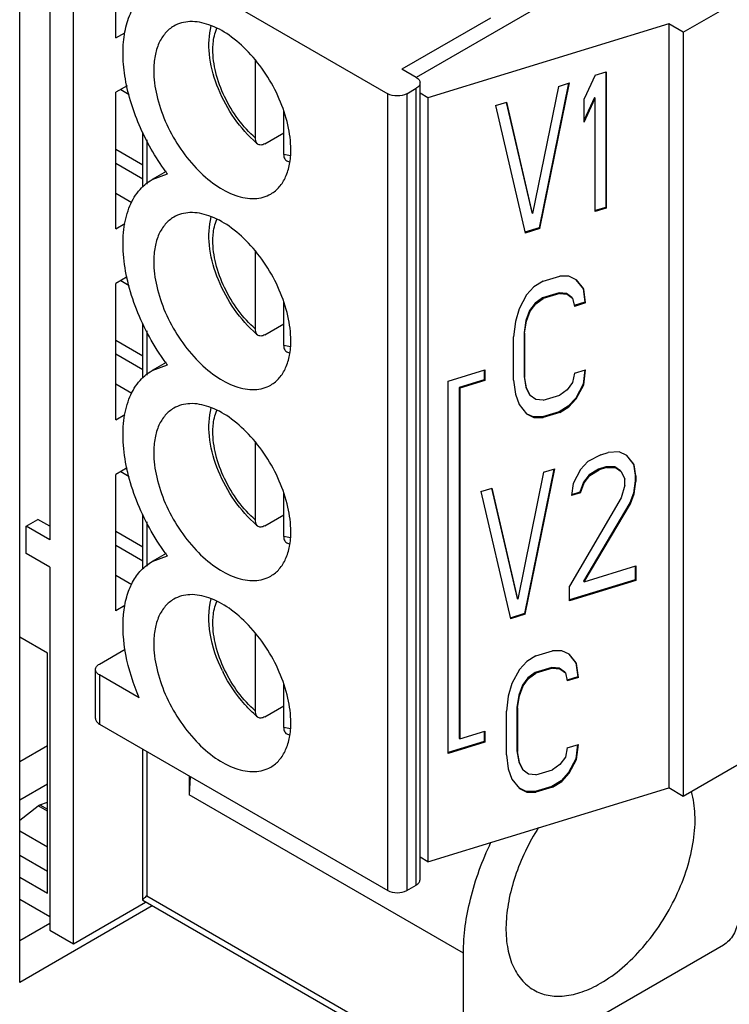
# Model space of a CAD drawing. Header units: inches. Extents: x 0 to 34, y 0 to 22.
# Tile 43 of 133: x 4.714 to 5.027, y 15.556 to 15.991. Entities that reach past the tile are written whole.
import ezdxf

# ---------------------------------------------------------------- set-up
doc = ezdxf.new("R2010")
doc.units = ezdxf.units.IN
doc.header["$LTSCALE"] = 1.87
doc.header["$MEASUREMENT"] = 0
doc.layers.get('0').update_dxf_attribs({"linetype": 'CONTINUOUS'})

msp = doc.modelspace()

# ---------------------------------------------------------------- linework, layer by layer
at = {"color": 3, "linetype": 'Continuous'}
for p, q in [((4.7137299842, 15.5654338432), (4.7137299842, 16.1820730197)), ((4.772258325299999, 15.5992273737), (4.7137299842, 15.5654338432))]:
    msp.add_line(p, q, dxfattribs=at)
at = {"color": 7, "linetype": 'Continuous'}
for p, q in [((4.7270035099, 16.1744040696), (4.7270035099, 15.7609454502)), ((4.7374430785, 15.5825428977), (4.7374430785, 16.1683763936)), ((5.100740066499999, 16.0876175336), (4.888816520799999, 15.9652555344)), ((5.006783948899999, 15.9851470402), (5.142498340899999, 16.0635068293)), ((4.748926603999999, 16.0315594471), (4.8762893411, 15.9580217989)), ((4.756234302, 15.9827429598), (4.756234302, 16.0056425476)), ((4.921693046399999, 15.9914705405), (4.8825530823, 15.9688716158)), ((5.000360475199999, 15.9888558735), (4.894036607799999, 15.956214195)), ((5.006783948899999, 15.9851470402), (5.000360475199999, 15.9888558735)), ((5.000360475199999, 15.9888558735), (5.000360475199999, 15.651338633)), ((4.756234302, 15.9827429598), (4.7601274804, 15.9849908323)), ((5.006783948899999, 15.9851470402), (5.006783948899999, 15.6476297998)), ((4.817827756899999, 15.9384539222), (4.817827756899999, 15.9727808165)), ((4.8888168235, 15.9652550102), (4.8825530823, 15.9688716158)), ((4.9679147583, 15.9662621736), (4.972803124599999, 15.9677629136)), ((4.972525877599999, 15.9677629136), (4.972525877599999, 15.9077930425)), ((4.972803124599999, 15.9677629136), (4.972803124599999, 15.9074919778)), ((4.890546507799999, 15.6108616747), (4.890546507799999, 15.9628439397)), ((4.956147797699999, 15.9626496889), (4.943195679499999, 15.8987886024)), ((4.9434729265, 15.8984875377), (4.9565085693, 15.9627604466)), ((4.951620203, 15.9612597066), (4.9565085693, 15.9627604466)), ((4.9679147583, 15.9662621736), (4.963026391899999, 15.9557849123)), ((4.7611727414, 15.9614859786), (4.756234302, 15.9586345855)), ((4.756234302, 15.8983636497), (4.756234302, 15.9586345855)), ((4.7583233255, 15.9598407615), (4.762055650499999, 15.9576857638)), ((4.884640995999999, 15.9580217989), (4.8888168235, 15.9604328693)), ((4.8888168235, 15.6084506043), (4.8888168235, 15.9604328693)), ((4.894036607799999, 15.956214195), (4.890546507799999, 15.958229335)), ((4.951620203, 15.9612597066), (4.940214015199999, 15.9051812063)), ((4.8762893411, 15.6060395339), (4.8762893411, 15.9580217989)), ((4.884640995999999, 15.9580217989), (4.884640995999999, 15.6060395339)), ((4.894036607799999, 15.956214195), (4.894036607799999, 15.6186969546)), ((4.9239194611, 15.9527555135), (4.9288078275, 15.9542562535)), ((4.928611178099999, 15.9542105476), (4.939936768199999, 15.9054822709)), ((4.940214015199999, 15.9051812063), (4.9288078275, 15.9542562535)), ((4.967637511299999, 15.9563043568), (4.963026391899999, 15.9464213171)), ((4.963026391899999, 15.9455260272), (4.9679147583, 15.9560032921)), ((4.963026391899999, 15.9455260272), (4.963026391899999, 15.9557849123)), ((4.967637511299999, 15.9563043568), (4.9679147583, 15.9560032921)), ((4.9679147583, 15.9059912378), (4.9679147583, 15.9560032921)), ((4.8303552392, 15.9312207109), (4.8303552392, 15.9505355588)), ((4.9239194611, 15.9527555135), (4.9369551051, 15.8964865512)), ((4.7680760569, 15.9166910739), (4.7680760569, 15.9410756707)), ((4.769805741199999, 15.9376636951), (4.769805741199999, 15.9181241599)), ((4.822003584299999, 15.9359086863), (4.8303552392, 15.9407308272)), ((4.7680760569, 15.9264853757), (4.756234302, 15.9333226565)), ((4.833281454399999, 15.9306292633), (4.8303552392, 15.9312207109)), ((4.756234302, 15.9272952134), (4.7680760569, 15.9204579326)), ((4.7783588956, 15.9236656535), (4.772206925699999, 15.9201135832)), ((4.772206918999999, 15.9201135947), (4.778975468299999, 15.922597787)), ((4.756234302, 15.9140356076), (4.763222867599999, 15.9100004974)), ((4.972525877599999, 15.9077930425), (4.9679147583, 15.906377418)), ((4.972803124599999, 15.9074919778), (4.9679147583, 15.9059912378)), ((4.972525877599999, 15.9077930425), (4.972803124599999, 15.9074919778)), ((4.939936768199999, 15.9054822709), (4.940214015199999, 15.9051812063)), ((4.756234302, 15.8983636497), (4.7601652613, 15.9006333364)), ((4.943195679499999, 15.8987886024), (4.936846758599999, 15.8968394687)), ((4.9434729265, 15.8984875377), (4.9369551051, 15.8964865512)), ((4.943195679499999, 15.8987886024), (4.9434729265, 15.8984875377)), ((4.817827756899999, 15.8540746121), (4.817827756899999, 15.8884015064)), ((4.7611798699, 15.8771107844), (4.756234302, 15.8742552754)), ((4.944880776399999, 15.875221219), (4.952213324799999, 15.8774723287)), ((4.9562869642, 15.8774405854), (4.952213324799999, 15.8774723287)), ((4.959545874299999, 15.8758763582), (4.9562869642, 15.8774405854)), ((4.959521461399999, 15.8758570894), (4.962527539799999, 15.8720484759)), ((4.9628047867, 15.8717474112), (4.959545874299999, 15.8758763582)), ((4.756234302, 15.8139843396), (4.756234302, 15.8742552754)), ((4.7583233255, 15.8754614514), (4.7620469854, 15.8733114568)), ((4.9408071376, 15.8726882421), (4.937548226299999, 15.8691230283)), ((4.944880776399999, 15.875221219), (4.9408071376, 15.8726882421)), ((4.962527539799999, 15.8720484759), (4.9628047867, 15.8717474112)), ((4.962527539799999, 15.8720484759), (4.963342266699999, 15.8658867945)), ((4.9636195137, 15.8655857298), (4.9628047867, 15.8717474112)), ((4.937548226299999, 15.8691230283), (4.9342893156, 15.8629930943)), ((4.9446035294, 15.8678281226), (4.941344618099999, 15.865545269)), ((4.9416218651, 15.8652442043), (4.944880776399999, 15.8675270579)), ((4.9519360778, 15.8700792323), (4.9446035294, 15.8678281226)), ((4.9446035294, 15.8678281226), (4.944880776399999, 15.8675270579)), ((4.952213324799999, 15.8697781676), (4.944880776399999, 15.8675270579)), ((4.955194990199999, 15.8697973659), (4.9519360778, 15.8700792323)), ((4.9519360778, 15.8700792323), (4.952213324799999, 15.8697781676)), ((4.952213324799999, 15.8697781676), (4.9554722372, 15.8694963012)), ((4.957639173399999, 15.8679830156), (4.955194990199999, 15.8697973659)), ((4.955194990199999, 15.8697973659), (4.9554722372, 15.8694963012)), ((4.9554722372, 15.8694963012), (4.9579164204, 15.8676819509)), ((4.957639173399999, 15.8679830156), (4.9579164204, 15.8676819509)), ((4.9579164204, 15.8676819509), (4.958731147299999, 15.8640849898)), ((4.8303552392, 15.8468414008), (4.8303552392, 15.8661562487)), ((4.9342893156, 15.8629930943), (4.9326598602, 15.8573634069)), ((4.941344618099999, 15.865545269), (4.938900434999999, 15.8622301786)), ((4.939177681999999, 15.8619291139), (4.9416218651, 15.8652442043)), ((4.941344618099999, 15.865545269), (4.9416218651, 15.8652442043)), ((4.963342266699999, 15.8658867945), (4.958622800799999, 15.8644379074)), ((4.9636195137, 15.8655857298), (4.958731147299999, 15.8640849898)), ((4.963342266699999, 15.8658867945), (4.9636195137, 15.8655857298)), ((4.938900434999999, 15.8622301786), (4.9372709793, 15.8578828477)), ((4.937548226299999, 15.857581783), (4.939177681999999, 15.8619291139)), ((4.938900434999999, 15.8622301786), (4.939177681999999, 15.8619291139)), ((4.7680760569, 15.8323117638), (4.7680760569, 15.856714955)), ((4.822003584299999, 15.8515293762), (4.8303552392, 15.8563515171)), ((4.9326598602, 15.8573634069), (4.9318451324, 15.850701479)), ((4.9372709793, 15.8578828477), (4.9364562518, 15.8525032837)), ((4.936733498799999, 15.852202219), (4.937548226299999, 15.857581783)), ((4.9372709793, 15.8578828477), (4.937548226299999, 15.857581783)), ((4.769805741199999, 15.8532889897), (4.769805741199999, 15.8337448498)), ((4.9318451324, 15.8314660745), (4.9318451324, 15.850701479)), ((4.9364562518, 15.8525032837), (4.936733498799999, 15.852202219)), ((4.9364562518, 15.8525032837), (4.9364562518, 15.8332678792)), ((4.936733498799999, 15.852202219), (4.936733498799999, 15.8329668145)), ((4.7680760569, 15.8421060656), (4.756234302, 15.8489433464)), ((4.833281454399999, 15.8462499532), (4.8303552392, 15.8468414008)), ((4.7680760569, 15.8360786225), (4.756234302, 15.8429159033)), ((4.772206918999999, 15.8357342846), (4.778975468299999, 15.8382184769)), ((4.7783588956, 15.8392863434), (4.772206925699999, 15.8357342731)), ((4.902906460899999, 15.8311162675), (4.9191523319, 15.8361037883)), ((4.918875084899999, 15.8361037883), (4.918875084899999, 15.8315831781)), ((4.9191523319, 15.8361037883), (4.9191523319, 15.8312821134)), ((4.9364562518, 15.8332678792), (4.936733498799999, 15.8329668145)), ((4.9364562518, 15.8332678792), (4.9372709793, 15.8283885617)), ((4.937548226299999, 15.828087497), (4.936733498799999, 15.8329668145)), ((4.958731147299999, 15.8345907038), (4.9579164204, 15.8304935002)), ((4.958731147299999, 15.8345907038), (4.9636195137, 15.8360914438)), ((4.963293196, 15.8359912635), (4.962527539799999, 15.8297305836)), ((4.9628047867, 15.8294295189), (4.9636195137, 15.8360914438)), ((4.763222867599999, 15.8256211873), (4.756234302, 15.8296562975)), ((4.902906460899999, 15.6666035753), (4.902906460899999, 15.8311162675)), ((4.918875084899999, 15.8315831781), (4.907843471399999, 15.8281964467)), ((4.907843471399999, 15.8281964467), (4.908120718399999, 15.827895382)), ((4.907843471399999, 15.8281964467), (4.907843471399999, 15.6733271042)), ((4.9191523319, 15.8312821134), (4.908120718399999, 15.827895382)), ((4.908120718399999, 15.827895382), (4.908120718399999, 15.6730260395)), ((4.918875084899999, 15.8315831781), (4.9191523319, 15.8312821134)), ((4.9318451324, 15.8314660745), (4.9326598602, 15.8253043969)), ((4.9372709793, 15.8283885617), (4.937548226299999, 15.828087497)), ((4.9372709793, 15.8283885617), (4.938900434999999, 15.8250417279)), ((4.939177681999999, 15.8247406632), (4.937548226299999, 15.828087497)), ((4.9579164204, 15.8304935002), (4.9554722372, 15.8271784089)), ((4.962527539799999, 15.8297305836), (4.9592686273, 15.8236006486)), ((4.959545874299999, 15.8232995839), (4.9628047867, 15.8294295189)), ((4.962527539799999, 15.8297305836), (4.9628047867, 15.8294295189)), ((4.9326598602, 15.8253043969), (4.9342893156, 15.8206752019)), ((4.938900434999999, 15.8250417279), (4.939177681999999, 15.8247406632)), ((4.9416218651, 15.8229263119), (4.939177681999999, 15.8247406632)), ((4.944880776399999, 15.8226444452), (4.952213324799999, 15.8248955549)), ((4.9554722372, 15.8271784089), (4.952213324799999, 15.8248955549)), ((4.9592686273, 15.8236006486), (4.9560097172, 15.8200354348)), ((4.9592686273, 15.8236006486), (4.959545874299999, 15.8232995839)), ((4.9342893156, 15.8206752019), (4.937548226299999, 15.816546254)), ((4.944880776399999, 15.8226444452), (4.9416218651, 15.8229263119)), ((4.9560097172, 15.8200354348), (4.9519360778, 15.8175024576)), ((4.952213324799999, 15.8172013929), (4.9562869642, 15.8197343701)), ((4.9560097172, 15.8200354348), (4.9562869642, 15.8197343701)), ((4.9562869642, 15.8197343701), (4.959545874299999, 15.8232995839)), ((4.756234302, 15.8139843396), (4.7601652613, 15.8162540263)), ((4.937548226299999, 15.816546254), (4.9408071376, 15.8149820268)), ((4.940529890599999, 15.8152830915), (4.937613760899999, 15.8166827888)), ((4.9446035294, 15.8152513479), (4.940529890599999, 15.8152830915)), ((4.940529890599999, 15.8152830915), (4.9408071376, 15.8149820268)), ((4.9408071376, 15.8149820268), (4.944880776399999, 15.8149502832)), ((4.9519360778, 15.8175024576), (4.9446035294, 15.8152513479)), ((4.9446035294, 15.8152513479), (4.944880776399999, 15.8149502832)), ((4.952213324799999, 15.8172013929), (4.944880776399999, 15.8149502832)), ((4.9519360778, 15.8175024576), (4.952213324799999, 15.8172013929)), ((4.817827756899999, 15.769695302), (4.817827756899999, 15.8040221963)), ((4.9703850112, 15.7985753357), (4.964681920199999, 15.7955421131)), ((4.9703850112, 15.7985753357), (4.9736439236, 15.7995758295)), ((4.97853229, 15.7997942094), (4.9736439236, 15.7995758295)), ((4.9817912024, 15.7982299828), (4.97853229, 15.7997942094)), ((4.981766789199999, 15.7982107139), (4.984772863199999, 15.7944020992)), ((4.985050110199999, 15.7941010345), (4.9817912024, 15.7982299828)), ((4.964681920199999, 15.7955421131), (4.961423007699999, 15.791976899)), ((4.9725519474, 15.7932149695), (4.9692930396, 15.7922144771)), ((4.9728291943, 15.7929139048), (4.969570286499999, 15.7919134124)), ((4.9766255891, 15.793183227), (4.9725519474, 15.7932149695)), ((4.9725519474, 15.7932149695), (4.9728291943, 15.7929139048)), ((4.9728291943, 15.7929139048), (4.976902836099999, 15.7928821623)), ((4.979069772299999, 15.7913688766), (4.9766255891, 15.793183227)), ((4.9766255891, 15.793183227), (4.976902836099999, 15.7928821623)), ((4.976902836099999, 15.7928821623), (4.9793470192, 15.7910678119)), ((4.984772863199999, 15.7944020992), (4.985050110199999, 15.7941010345)), ((4.984772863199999, 15.7944020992), (4.985587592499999, 15.7895227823)), ((4.985864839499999, 15.7892217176), (4.985050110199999, 15.7941010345)), ((4.7611798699, 15.7927314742), (4.756234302, 15.7898759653)), ((4.756234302, 15.7296050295), (4.756234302, 15.7898759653)), ((4.7583233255, 15.7910821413), (4.7620469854, 15.7889321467)), ((4.945128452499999, 15.7908215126), (4.9337222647, 15.7347430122)), ((4.9496560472, 15.7922114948), (4.936703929, 15.7283504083)), ((4.936981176, 15.7280493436), (4.950016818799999, 15.7923222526)), ((4.945128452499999, 15.7908215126), (4.950016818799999, 15.7923222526)), ((4.961423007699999, 15.791976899), (4.958164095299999, 15.7858469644)), ((4.965219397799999, 15.7896814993), (4.9627752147, 15.7863664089)), ((4.9630524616, 15.7860653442), (4.965496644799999, 15.7893804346)), ((4.9692930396, 15.7922144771), (4.965219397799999, 15.7896814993)), ((4.965219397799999, 15.7896814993), (4.965496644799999, 15.7893804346)), ((4.965496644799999, 15.7893804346), (4.969570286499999, 15.7919134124)), ((4.9692930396, 15.7922144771), (4.969570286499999, 15.7919134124)), ((4.9793470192, 15.7910678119), (4.9809764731, 15.7877209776)), ((4.985587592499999, 15.7895227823), (4.985864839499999, 15.7892217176)), ((4.985587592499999, 15.7895227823), (4.985587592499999, 15.7869580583)), ((4.985864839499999, 15.7892217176), (4.985864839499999, 15.7866569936)), ((4.958164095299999, 15.7858469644), (4.9573493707, 15.7804674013)), ((4.9627752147, 15.7863664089), (4.9611457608, 15.7820190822)), ((4.961423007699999, 15.7817180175), (4.9630524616, 15.7860653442)), ((4.9627752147, 15.7863664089), (4.9630524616, 15.7860653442)), ((4.9809764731, 15.7851562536), (4.9793470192, 15.7795265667)), ((4.9809764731, 15.7851562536), (4.9809764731, 15.7877209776)), ((4.985587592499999, 15.7869580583), (4.984772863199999, 15.7815784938)), ((4.985050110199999, 15.7812774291), (4.985864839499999, 15.7866569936)), ((4.985587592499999, 15.7869580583), (4.985864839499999, 15.7866569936)), ((4.8303552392, 15.7624620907), (4.8303552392, 15.7817769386)), ((4.9174277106, 15.7823173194), (4.922316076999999, 15.7838180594)), ((4.9174277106, 15.7823173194), (4.930463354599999, 15.7260483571)), ((4.9221194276, 15.7837723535), (4.933445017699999, 15.7350440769)), ((4.9337222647, 15.7347430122), (4.922316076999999, 15.7838180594)), ((4.961423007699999, 15.7817180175), (4.9573493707, 15.7804674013)), ((4.9611457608, 15.7820190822), (4.9574107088, 15.7808724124)), ((4.9611457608, 15.7820190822), (4.961423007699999, 15.7817180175)), ((4.984772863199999, 15.7815784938), (4.9831434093, 15.777231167)), ((4.983420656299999, 15.7769301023), (4.985050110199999, 15.7812774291)), ((4.984772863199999, 15.7815784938), (4.985050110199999, 15.7812774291)), ((4.9793470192, 15.7795265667), (4.9565346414, 15.7404641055)), ((4.9831434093, 15.777231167), (4.9627752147, 15.7427661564)), ((4.9630524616, 15.7424650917), (4.983420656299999, 15.7769301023)), ((4.9831434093, 15.777231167), (4.983420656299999, 15.7769301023)), ((4.7680760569, 15.7479542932), (4.7680760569, 15.7723356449)), ((4.822003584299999, 15.7671500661), (4.8303552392, 15.771972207)), ((4.716563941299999, 15.7669731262), (4.721783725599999, 15.7699869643)), ((4.7270035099, 15.7609454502), (4.716563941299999, 15.7669731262)), ((4.716563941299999, 15.7549189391), (4.716563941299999, 15.7669731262)), ((4.7270035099, 15.7669731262), (4.721783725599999, 15.7699869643)), ((4.769805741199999, 15.7689096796), (4.769805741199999, 15.7493782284)), ((4.7680760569, 15.7577267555), (4.756234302, 15.7645640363)), ((4.833281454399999, 15.7618706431), (4.8303552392, 15.7624620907)), ((4.756234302, 15.7585365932), (4.7680760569, 15.7516993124)), ((4.7270035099, 15.748891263), (4.716563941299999, 15.7549189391)), ((4.772206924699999, 15.7513549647), (4.778975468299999, 15.7538391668)), ((4.7783588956, 15.7549070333), (4.772206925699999, 15.751354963)), ((4.9630524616, 15.7424650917), (4.985864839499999, 15.7494685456)), ((4.985587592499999, 15.7494685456), (4.985587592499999, 15.7433578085)), ((4.985864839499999, 15.7494685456), (4.985864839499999, 15.7430567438)), ((4.7270035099, 15.748891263), (4.7270035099, 15.5885705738)), ((4.756234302, 15.7452769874), (4.7632026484, 15.7412535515)), ((4.985587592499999, 15.7433578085), (4.9565346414, 15.7344384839)), ((4.985864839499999, 15.7430567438), (4.9565346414, 15.7340523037)), ((4.9627752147, 15.7427661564), (4.9630524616, 15.7424650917)), ((4.985587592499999, 15.7433578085), (4.985864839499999, 15.7430567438)), ((4.9565346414, 15.7340523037), (4.9565346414, 15.7404641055)), ((4.933445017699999, 15.7350440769), (4.9337222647, 15.7347430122)), ((4.7601915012, 15.7318898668), (4.756234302, 15.7296050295)), ((4.936703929, 15.7283504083), (4.9303550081, 15.7264012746)), ((4.936981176, 15.7280493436), (4.930463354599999, 15.7260483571)), ((4.936703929, 15.7283504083), (4.936981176, 15.7280493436)), ((5.142498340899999, 15.7259895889), (5.006783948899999, 15.6476297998)), ((4.817827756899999, 15.6853159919), (4.817827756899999, 15.7196428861)), ((4.725959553, 15.7109212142), (4.7137299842, 15.7179824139)), ((4.725959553, 15.6048443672), (4.725959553, 15.7109212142)), ((4.748926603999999, 15.7060968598), (4.760235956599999, 15.7126267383)), ((4.9417261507, 15.7097371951), (4.949058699, 15.7119883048)), ((4.953132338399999, 15.7119565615), (4.949058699, 15.7119883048)), ((4.9563912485, 15.7103923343), (4.953132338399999, 15.7119565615)), ((4.956366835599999, 15.7103730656), (4.959372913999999, 15.7065644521)), ((4.959650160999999, 15.7062633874), (4.9563912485, 15.7103923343)), ((4.937652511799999, 15.7072042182), (4.934393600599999, 15.7036390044)), ((4.9417261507, 15.7097371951), (4.937652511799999, 15.7072042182)), ((4.959372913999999, 15.7065644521), (4.959650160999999, 15.7062633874)), ((4.959372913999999, 15.7065644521), (4.960187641, 15.7004027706)), ((4.9604648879, 15.700101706), (4.959650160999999, 15.7062633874)), ((4.747196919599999, 15.6819882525), (4.747196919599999, 15.7036857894)), ((4.934393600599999, 15.7036390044), (4.9311346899, 15.6975090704)), ((4.9414489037, 15.7023440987), (4.938189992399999, 15.7000612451)), ((4.938467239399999, 15.6997601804), (4.9417261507, 15.702043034)), ((4.948781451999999, 15.7045952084), (4.9414489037, 15.7023440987)), ((4.9414489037, 15.7023440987), (4.9417261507, 15.702043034)), ((4.949058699, 15.7042941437), (4.9417261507, 15.702043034)), ((4.9520403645, 15.704313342), (4.948781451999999, 15.7045952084)), ((4.948781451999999, 15.7045952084), (4.949058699, 15.7042941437)), ((4.949058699, 15.7042941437), (4.952317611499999, 15.7040122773)), ((4.954484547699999, 15.7024989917), (4.9520403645, 15.704313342)), ((4.9520403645, 15.704313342), (4.952317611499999, 15.7040122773)), ((4.952317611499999, 15.7040122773), (4.954761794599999, 15.702197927)), ((4.954484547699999, 15.7024989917), (4.954761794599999, 15.702197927)), ((4.954761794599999, 15.702197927), (4.9555765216, 15.6986009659)), ((4.7665250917, 15.6911135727), (4.748926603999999, 15.701274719)), ((4.748926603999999, 15.7012747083), (4.748926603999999, 15.6795771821)), ((4.8303552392, 15.6780827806), (4.8303552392, 15.6973976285)), ((4.9311346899, 15.6975090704), (4.929505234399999, 15.691879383)), ((4.938189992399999, 15.7000612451), (4.9357458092, 15.6967461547)), ((4.936023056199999, 15.69644509), (4.938467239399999, 15.6997601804)), ((4.938189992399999, 15.7000612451), (4.938467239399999, 15.6997601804)), ((4.960187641, 15.7004027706), (4.9554681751, 15.6989538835)), ((4.9604648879, 15.700101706), (4.9555765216, 15.6986009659)), ((4.960187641, 15.7004027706), (4.9604648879, 15.700101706)), ((4.9357458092, 15.6967461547), (4.9341163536, 15.6923988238)), ((4.934393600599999, 15.6920977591), (4.936023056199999, 15.69644509)), ((4.9357458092, 15.6967461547), (4.936023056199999, 15.69644509)), ((4.929505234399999, 15.691879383), (4.928690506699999, 15.6852174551)), ((4.9341163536, 15.6923988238), (4.933301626, 15.6870192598)), ((4.933578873, 15.6867181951), (4.934393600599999, 15.6920977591)), ((4.9341163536, 15.6923988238), (4.934393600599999, 15.6920977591)), ((4.822003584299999, 15.682770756), (4.8303552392, 15.6875928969)), ((4.928690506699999, 15.6659820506), (4.928690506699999, 15.6852174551)), ((4.933301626, 15.6870192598), (4.933578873, 15.6867181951)), ((4.933301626, 15.6870192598), (4.933301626, 15.6677838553)), ((4.933578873, 15.6867181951), (4.933578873, 15.6674827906)), ((4.748926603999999, 15.6795771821), (4.8762893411, 15.6060395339)), ((4.833281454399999, 15.677491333), (4.8303552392, 15.6780827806)), ((4.908120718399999, 15.6730260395), (4.9191523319, 15.6764127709)), ((4.918875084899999, 15.6764127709), (4.918875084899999, 15.6718921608)), ((4.9191523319, 15.6764127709), (4.9191523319, 15.6715910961)), ((4.918875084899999, 15.6718921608), (4.902906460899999, 15.6669897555)), ((4.9191523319, 15.6715910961), (4.902906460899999, 15.6666035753)), ((4.907843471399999, 15.6733271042), (4.908120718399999, 15.6730260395)), ((4.918875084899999, 15.6718921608), (4.9191523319, 15.6715910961)), ((4.725959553, 15.6699411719), (4.7137299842, 15.6628799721)), ((4.7680760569, 15.6017566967), (4.7680760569, 15.668520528)), ((4.769805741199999, 15.6675218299), (4.769805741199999, 15.603639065)), ((4.933301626, 15.6677838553), (4.933578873, 15.6674827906)), ((4.933301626, 15.6677838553), (4.9341163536, 15.6629045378)), ((4.934393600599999, 15.6626034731), (4.933578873, 15.6674827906)), ((4.9555765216, 15.6691066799), (4.954761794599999, 15.6650094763)), ((4.9555765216, 15.6691066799), (4.9604648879, 15.6706074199)), ((4.960138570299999, 15.6705072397), (4.959372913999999, 15.6642465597)), ((4.959650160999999, 15.663945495), (4.9604648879, 15.6706074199)), ((4.928690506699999, 15.6659820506), (4.929505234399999, 15.659820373)), ((4.9341163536, 15.6629045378), (4.934393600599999, 15.6626034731)), ((4.9341163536, 15.6629045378), (4.9357458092, 15.659557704)), ((4.936023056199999, 15.6592566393), (4.934393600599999, 15.6626034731)), ((4.954761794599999, 15.6650094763), (4.952317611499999, 15.661694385)), ((4.959372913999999, 15.6642465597), (4.9561140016, 15.6581166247)), ((4.9563912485, 15.65781556), (4.959650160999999, 15.663945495)), ((4.959372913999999, 15.6642465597), (4.959650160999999, 15.663945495)), ((4.929505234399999, 15.659820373), (4.9311346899, 15.655191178)), ((4.9357458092, 15.659557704), (4.936023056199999, 15.6592566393)), ((4.938467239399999, 15.6574422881), (4.936023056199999, 15.6592566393)), ((4.9417261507, 15.6571604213), (4.949058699, 15.65941153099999)), ((4.952317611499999, 15.661694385), (4.949058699, 15.65941153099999)), ((4.9561140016, 15.6581166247), (4.9528550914, 15.6545514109)), ((4.9561140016, 15.6581166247), (4.9563912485, 15.65781556)), ((4.788596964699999, 15.656672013), (4.788596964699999, 15.648238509)), ((4.788971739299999, 15.6562178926), (4.788596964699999, 15.648238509)), ((4.9311346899, 15.655191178), (4.934393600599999, 15.6510622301)), ((4.9417261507, 15.6571604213), (4.938467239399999, 15.6574422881)), ((4.9528550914, 15.6545514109), (4.948781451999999, 15.6520184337)), ((4.949058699, 15.651717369), (4.953132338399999, 15.6542503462)), ((4.9528550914, 15.6545514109), (4.953132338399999, 15.6542503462)), ((4.953132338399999, 15.6542503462), (4.9563912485, 15.65781556)), ((4.725959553, 15.6530653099), (4.7137299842, 15.6460041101)), ((4.894036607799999, 15.6186969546), (5.000360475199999, 15.651338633)), ((4.934393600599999, 15.6510622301), (4.937652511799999, 15.6494980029)), ((4.9373752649, 15.6497990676), (4.9344591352, 15.651198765)), ((4.9414489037, 15.649767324), (4.9373752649, 15.6497990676)), ((4.9373752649, 15.6497990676), (4.937652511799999, 15.6494980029)), ((4.937652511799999, 15.6494980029), (4.9417261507, 15.6494662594)), ((4.948781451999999, 15.6520184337), (4.9414489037, 15.649767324)), ((4.9414489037, 15.649767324), (4.9417261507, 15.6494662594)), ((4.949058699, 15.651717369), (4.9417261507, 15.6494662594)), ((4.948781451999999, 15.6520184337), (4.949058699, 15.651717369)), ((5.006783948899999, 15.6476297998), (5.000360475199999, 15.651338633)), ((4.722649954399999, 15.6438843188), (4.725959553, 15.6451214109)), ((4.909695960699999, 15.5783174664), (4.788596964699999, 15.648238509)), ((4.7137299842, 15.6370655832), (4.721924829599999, 15.6434656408)), ((4.721924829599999, 15.6434656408), (4.722649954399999, 15.6438843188)), ((4.725959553, 15.641136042), (4.721924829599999, 15.6434656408)), ((4.722649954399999, 15.6438843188), (4.725959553, 15.641973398)), ((4.7137299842, 15.6323569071), (4.725959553, 15.6252957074)), ((4.725959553, 15.6144881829), (4.7137299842, 15.6215493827)), ((4.894036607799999, 15.6186969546), (4.890546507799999, 15.6207120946)), ((4.7137299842, 15.611905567), (4.725959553, 15.6048443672)), ((4.884640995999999, 15.6060395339), (4.8888168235, 15.6084506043)), ((4.7137299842, 15.6022622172), (4.7270035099, 15.5945982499)), ((4.7680760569, 15.6017573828), (4.7681825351, 15.601580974)), ((4.911530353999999, 15.5188134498), (4.7681825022, 15.6015807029)), ((4.769805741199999, 15.603639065), (4.909695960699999, 15.5228682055)), ((4.7374430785, 15.5825428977), (4.7692989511, 15.6009360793)), ((4.7270035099, 15.5914701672), (4.7137299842, 15.5838061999)), ((4.7270035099, 15.5885705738), (4.7374430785, 15.5825428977)), ((5.024531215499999, 15.5819401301), (4.9159597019, 15.5192522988)), ((4.909695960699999, 15.5228682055), (4.909695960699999, 15.5783174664))]:
    msp.add_line(p, q, dxfattribs=at)
for centre, radius, start, end in [((4.85272722, 15.9759573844), 0.0525467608, 227.0781796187, 229.7789896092), ((4.840654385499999, 15.9555283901), 0.028642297, 252.4460583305, 254.3723320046), ((4.8616919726, 15.984173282), 0.1031191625, 215.9861320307, 216.6645894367), ((4.85272722, 15.8915780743), 0.0525467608, 227.0781796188, 229.7789896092), ((4.840654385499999, 15.87114908), 0.028642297, 252.4460583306, 254.3723320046), ((4.8616824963, 15.8997869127), 0.1031073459, 215.986173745, 216.6645872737), ((4.85272722, 15.8071987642), 0.0525467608, 227.0781796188, 229.7789896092), ((4.840654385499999, 15.78676977), 0.028642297, 252.4460583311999, 254.3723320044), ((4.8616824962, 15.8154076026), 0.1031073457, 215.9861737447, 216.6645872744), ((4.862860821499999, 15.7321477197), 0.0663327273, 206.0504771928, 206.5642537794), ((4.85272722, 15.7228194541), 0.0525467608, 227.078179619, 229.7789896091), ((4.840654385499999, 15.7023904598), 0.028642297, 252.4460583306, 254.3723320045)]:
    msp.add_arc(centre, radius, start, end, dxfattribs=at)
for points, knots in [([(4.7782521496, 15.9235815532), (4.7735911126, 15.9300000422), (4.7658934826, 15.943556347), (4.7603142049, 15.961788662), (4.7590973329, 15.9758054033), (4.759830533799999, 15.9851000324), (4.7621697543, 15.9931964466), (4.764916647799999, 15.9977918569), (4.766525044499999, 15.9997008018)], [0, 0, 0, 0, 0.2914085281, 0.5677252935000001, 0.6928319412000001, 0.806455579, 0.9082978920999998, 1, 1, 1, 1]), ([(4.8334871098, 15.9333131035), (4.8334871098, 15.9369727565), (4.832463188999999, 15.944667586), (4.828642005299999, 15.9559657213), (4.8227526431, 15.9668499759), (4.8152742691, 15.97642651), (4.806796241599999, 15.9839252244), (4.797976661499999, 15.9887636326), (4.790489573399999, 15.990225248), (4.7851861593, 15.9894480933), (4.782859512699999, 15.9884807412), (4.7818040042, 15.9878713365)], [0, 0, 0, 0, 0.1287440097, 0.2703895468, 0.4176088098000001, 0.5620201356, 0.6957512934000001, 0.8130690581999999, 0.9124749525, 0.9571234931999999, 1, 1, 1, 1]), ([(4.7818040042, 15.9878713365), (4.7803919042, 15.9870560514), (4.7777494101, 15.9848349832), (4.774937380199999, 15.9802359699), (4.773265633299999, 15.9745684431), (4.772937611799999, 15.970443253), (4.772937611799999, 15.9682736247)], [0, 0, 0, 0, 0.2177738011, 0.4509328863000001, 0.7102289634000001, 1, 1, 1, 1]), ([(4.816942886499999, 15.9374782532), (4.8133913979, 15.9407792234), (4.807070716, 15.948412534), (4.8004043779, 15.9613931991), (4.7969470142, 15.974875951), (4.7972524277, 15.9839333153), (4.798288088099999, 15.9879692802)], [0, 0, 0, 0, 0.2599892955, 0.5256994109, 0.7765764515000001, 1, 1, 1, 1]), ([(4.7990379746, 15.9776246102), (4.799045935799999, 15.9784769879), (4.799198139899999, 15.9816300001), (4.799877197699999, 15.9847853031), (4.8007787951, 15.9869086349)], [0, 0, 0, 0, 0.26981693, 1, 1, 1, 1]), ([(4.817827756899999, 15.9384539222), (4.8150176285, 15.9409142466), (4.8098587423, 15.9466374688), (4.803924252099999, 15.9564808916), (4.800036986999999, 15.9669674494), (4.799005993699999, 15.9742004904), (4.7990379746, 15.9776246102)], [0, 0, 0, 0, 0.2514301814, 0.5142357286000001, 0.7694856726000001, 1, 1, 1, 1]), ([(4.772937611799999, 15.9682736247), (4.772937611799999, 15.9646139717), (4.773961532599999, 15.9569191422), (4.777782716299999, 15.9456210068), (4.7836720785, 15.9347367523), (4.7911504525, 15.9251602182), (4.799628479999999, 15.91766150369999), (4.808448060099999, 15.9128230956), (4.8159351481, 15.9113614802), (4.8212385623, 15.9121386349), (4.823565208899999, 15.913105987), (4.8246207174, 15.9137153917)], [0, 0, 0, 0, 0.1287440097, 0.2703895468, 0.4176088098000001, 0.5620201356, 0.6957512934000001, 0.8130690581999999, 0.9124749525, 0.9571234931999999, 1, 1, 1, 1]), ([(4.8888168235, 15.9652550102), (4.8893052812, 15.9649729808), (4.890144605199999, 15.9643305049), (4.8905461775, 15.9633038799), (4.8905461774, 15.9628439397)], [0, 0, 0, 0, 0.5508272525, 1, 1, 1, 1]), ([(4.8905461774, 15.9628439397), (4.8905461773, 15.9623839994), (4.890144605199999, 15.9613573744), (4.8893052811, 15.9607148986), (4.8888168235, 15.9604328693)], [0, 0, 0, 0, 0.4491729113, 1, 1, 1, 1]), ([(4.884640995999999, 15.9580217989), (4.883401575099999, 15.9573061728), (4.880465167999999, 15.9567404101), (4.877528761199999, 15.9573061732), (4.8762893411, 15.9580217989)], [0, 0, 0, 0, 0.5000001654, 1, 1, 1, 1]), ([(4.818795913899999, 15.935834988), (4.8186359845, 15.9359698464), (4.8180044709, 15.9366971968), (4.817827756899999, 15.9377142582), (4.817827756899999, 15.9384539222)], [0, 0, 0, 0, 0.2204733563, 1, 1, 1, 1]), ([(4.822003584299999, 15.9359086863), (4.8214658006, 15.9355981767), (4.820368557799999, 15.935154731), (4.819180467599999, 15.9355107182), (4.818795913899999, 15.935834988)], [0, 0, 0, 0, 0.5524753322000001, 1, 1, 1, 1]), ([(4.8246207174, 15.9137153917), (4.826032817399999, 15.9145306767), (4.828675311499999, 15.916751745), (4.831487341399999, 15.9213507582), (4.833159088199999, 15.9270182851), (4.8334871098, 15.9311434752), (4.8334871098, 15.9333131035)], [0, 0, 0, 0, 0.2177738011, 0.4509328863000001, 0.7102289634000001, 1, 1, 1, 1]), ([(4.8303552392, 15.9312207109), (4.8303552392, 15.9305538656), (4.8305100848, 15.929561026), (4.8312648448, 15.9285760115), (4.8317606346, 15.9283011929), (4.8320160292, 15.9282203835)], [0, 0, 0, 0, 0.5487572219, 0.7795623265, 1, 1, 1, 1]), ([(4.7782522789, 15.8392020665), (4.772981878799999, 15.8464596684), (4.7664861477, 15.8582665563), (4.761213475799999, 15.8747955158), (4.759245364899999, 15.8866764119), (4.759314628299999, 15.8976511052), (4.7614576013, 15.9072586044), (4.765675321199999, 15.915066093), (4.769923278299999, 15.918795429), (4.7722069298, 15.9201135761)], [0, 0, 0, 0, 0.3020329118, 0.4473470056, 0.5829521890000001, 0.7058330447, 0.8147692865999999, 0.9112099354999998, 1, 1, 1, 1]), ([(4.7818040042, 15.9034920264), (4.7803919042, 15.9026767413), (4.7777494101, 15.9004556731), (4.774937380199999, 15.8958566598), (4.773265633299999, 15.890189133), (4.772937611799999, 15.8860639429), (4.772937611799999, 15.8838943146)], [0, 0, 0, 0, 0.2177738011, 0.4509328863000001, 0.7102289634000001, 1, 1, 1, 1]), ([(4.8334871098, 15.8489337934), (4.8334871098, 15.8525934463), (4.832463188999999, 15.8602882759), (4.828642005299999, 15.8715864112), (4.8227526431, 15.8824706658), (4.8152742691, 15.8920471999), (4.806796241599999, 15.8995459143), (4.797976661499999, 15.9043843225), (4.790489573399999, 15.9058459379), (4.7851861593, 15.9050687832), (4.782859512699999, 15.9041014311), (4.7818040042, 15.9034920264)], [0, 0, 0, 0, 0.1287440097, 0.2703895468, 0.4176088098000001, 0.5620201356, 0.6957512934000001, 0.8130690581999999, 0.9124749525, 0.9571234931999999, 1, 1, 1, 1]), ([(4.816942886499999, 15.8530989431), (4.8133913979, 15.8563999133), (4.807070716, 15.8640332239), (4.8004043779, 15.877013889), (4.7969470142, 15.8904966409), (4.7972524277, 15.8995540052), (4.798288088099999, 15.9035899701)], [0, 0, 0, 0, 0.2599892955, 0.5256994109, 0.7765764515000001, 1, 1, 1, 1]), ([(4.7990379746, 15.8932453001), (4.799045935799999, 15.8940976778), (4.799198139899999, 15.89725069), (4.799877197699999, 15.900405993), (4.8007787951, 15.9025293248)], [0, 0, 0, 0, 0.26981693, 1, 1, 1, 1]), ([(4.817827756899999, 15.8540746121), (4.8150176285, 15.8565349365), (4.8098587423, 15.8622581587), (4.803924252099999, 15.8721015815), (4.800036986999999, 15.8825881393), (4.799005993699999, 15.8898211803), (4.7990379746, 15.8932453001)], [0, 0, 0, 0, 0.2514301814, 0.5142357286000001, 0.7694856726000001, 1, 1, 1, 1]), ([(4.772937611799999, 15.8838943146), (4.772937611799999, 15.8802346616), (4.773961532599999, 15.8725398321), (4.777782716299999, 15.8612416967), (4.7836720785, 15.8503574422), (4.7911504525, 15.8407809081), (4.799628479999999, 15.8332821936), (4.808448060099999, 15.8284437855), (4.8159351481, 15.8269821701), (4.8212385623, 15.8277593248), (4.823565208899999, 15.8287266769), (4.8246207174, 15.8293360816)], [0, 0, 0, 0, 0.1287440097, 0.2703895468, 0.4176088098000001, 0.5620201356, 0.6957512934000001, 0.8130690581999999, 0.9124749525, 0.9571234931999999, 1, 1, 1, 1]), ([(4.818795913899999, 15.8514556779), (4.8186359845, 15.8515905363), (4.8180044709, 15.8523178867), (4.817827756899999, 15.8533349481), (4.817827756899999, 15.8540746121)], [0, 0, 0, 0, 0.2204733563, 1, 1, 1, 1]), ([(4.822003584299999, 15.8515293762), (4.8214658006, 15.8512188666), (4.820368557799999, 15.8507754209), (4.819180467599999, 15.8511314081), (4.818795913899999, 15.8514556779)], [0, 0, 0, 0, 0.5524753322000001, 1, 1, 1, 1]), ([(4.8246207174, 15.8293360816), (4.826032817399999, 15.8301513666), (4.828675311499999, 15.8323724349), (4.831487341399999, 15.8369714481), (4.833159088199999, 15.842638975), (4.8334871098, 15.8467641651), (4.8334871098, 15.8489337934)], [0, 0, 0, 0, 0.2177738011, 0.4509328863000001, 0.7102289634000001, 1, 1, 1, 1]), ([(4.8303552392, 15.8468414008), (4.8303552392, 15.8461745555), (4.8305100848, 15.8451817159), (4.8312648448, 15.8441967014), (4.8317606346, 15.8439218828), (4.8320160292, 15.8438410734)], [0, 0, 0, 0, 0.5487572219, 0.7795623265, 1, 1, 1, 1]), ([(4.7782522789, 15.7548227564), (4.772981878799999, 15.7620803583), (4.7664861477, 15.7738872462), (4.761213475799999, 15.7904162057), (4.759245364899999, 15.8022971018), (4.759314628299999, 15.8132717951), (4.7614576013, 15.8228792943), (4.765675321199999, 15.8306867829), (4.769923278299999, 15.8344161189), (4.7722069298, 15.835734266)], [0, 0, 0, 0, 0.3020329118, 0.4473470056, 0.5829521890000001, 0.7058330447, 0.8147692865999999, 0.9112099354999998, 1, 1, 1, 1]), ([(4.7818040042, 15.8191127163), (4.7803919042, 15.8182974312), (4.7777494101, 15.816076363), (4.774937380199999, 15.8114773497), (4.773265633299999, 15.8058098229), (4.772937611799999, 15.8016846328), (4.772937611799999, 15.7995150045)], [0, 0, 0, 0, 0.2177738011, 0.4509328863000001, 0.7102289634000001, 1, 1, 1, 1]), ([(4.8334871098, 15.7645544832), (4.8334871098, 15.7682141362), (4.832463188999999, 15.7759089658), (4.828642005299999, 15.78720710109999), (4.8227526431, 15.7980913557), (4.8152742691, 15.8076678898), (4.806796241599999, 15.8151666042), (4.797976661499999, 15.8200050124), (4.790489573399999, 15.8214666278), (4.7851861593, 15.8206894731), (4.782859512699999, 15.819722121), (4.7818040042, 15.8191127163)], [0, 0, 0, 0, 0.1287440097, 0.2703895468, 0.4176088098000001, 0.5620201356, 0.6957512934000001, 0.8130690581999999, 0.9124749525, 0.9571234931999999, 1, 1, 1, 1]), ([(4.816942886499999, 15.768719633), (4.8133913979, 15.7720206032), (4.807070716, 15.7796539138), (4.8004043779, 15.7926345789), (4.7969470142, 15.8061173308), (4.7972524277, 15.8151746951), (4.798288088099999, 15.81921066)], [0, 0, 0, 0, 0.2599892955, 0.5256994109, 0.7765764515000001, 1, 1, 1, 1]), ([(4.7990379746, 15.80886599), (4.799045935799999, 15.8097183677), (4.799198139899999, 15.8128713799), (4.799877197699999, 15.8160266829), (4.8007787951, 15.8181500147)], [0, 0, 0, 0, 0.26981693, 1, 1, 1, 1]), ([(4.817827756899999, 15.769695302), (4.8150176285, 15.7721556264), (4.8098587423, 15.7778788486), (4.803924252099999, 15.7877222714), (4.800036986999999, 15.7982088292), (4.799005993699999, 15.8054418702), (4.7990379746, 15.80886599)], [0, 0, 0, 0, 0.2514301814, 0.5142357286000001, 0.7694856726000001, 1, 1, 1, 1]), ([(4.772937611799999, 15.7995150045), (4.772937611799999, 15.7958553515), (4.773961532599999, 15.788160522), (4.777782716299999, 15.7768623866), (4.7836720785, 15.7659781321), (4.7911504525, 15.756401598), (4.799628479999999, 15.7489028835), (4.808448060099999, 15.7440644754), (4.8159351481, 15.74260286), (4.8212385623, 15.7433800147), (4.823565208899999, 15.7443473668), (4.8246207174, 15.7449567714)], [0, 0, 0, 0, 0.1287440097, 0.2703895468, 0.4176088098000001, 0.5620201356, 0.6957512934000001, 0.8130690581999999, 0.9124749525, 0.9571234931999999, 1, 1, 1, 1]), ([(4.818795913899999, 15.7670763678), (4.8186359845, 15.7672112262), (4.8180044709, 15.7679385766), (4.817827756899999, 15.768955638), (4.817827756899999, 15.769695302)], [0, 0, 0, 0, 0.2204733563, 1, 1, 1, 1]), ([(4.822003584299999, 15.7671500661), (4.8214658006, 15.7668395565), (4.820368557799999, 15.7663961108), (4.819180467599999, 15.766752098), (4.818795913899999, 15.7670763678)], [0, 0, 0, 0, 0.5524753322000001, 1, 1, 1, 1]), ([(4.8246207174, 15.7449567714), (4.826032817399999, 15.7457720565), (4.828675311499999, 15.7479931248), (4.831487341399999, 15.752592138), (4.833159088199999, 15.7582596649), (4.8334871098, 15.762384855), (4.8334871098, 15.7645544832)], [0, 0, 0, 0, 0.2177738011, 0.4509328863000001, 0.7102289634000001, 1, 1, 1, 1]), ([(4.8303552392, 15.7624620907), (4.8303552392, 15.7617952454), (4.8305100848, 15.7608024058), (4.8312648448, 15.7598173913), (4.8317606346, 15.7595425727), (4.8320160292, 15.7594617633)], [0, 0, 0, 0, 0.5487572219, 0.7795623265, 1, 1, 1, 1]), ([(4.766525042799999, 15.6911135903), (4.763895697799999, 15.6972705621), (4.7600364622, 15.7093804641), (4.758832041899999, 15.7247643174), (4.760691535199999, 15.7355353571), (4.763283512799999, 15.7422221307), (4.7670914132, 15.7476571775), (4.7704331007, 15.7503310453), (4.7722069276, 15.7513549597)], [0, 0, 0, 0, 0.3074289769, 0.5792961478, 0.6985918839, 0.806774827, 0.905949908, 1, 1, 1, 1]), ([(4.8334871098, 15.6801751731), (4.8334871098, 15.6838348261), (4.832463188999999, 15.6915296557), (4.828642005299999, 15.702827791), (4.8227526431, 15.7137120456), (4.8152742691, 15.7232885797), (4.806796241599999, 15.7307872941), (4.797976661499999, 15.7356257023), (4.790489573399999, 15.7370873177), (4.7851861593, 15.736310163), (4.782859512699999, 15.7353428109), (4.7818040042, 15.7347334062)], [0, 0, 0, 0, 0.1287440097, 0.2703895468, 0.4176088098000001, 0.5620201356, 0.6957512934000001, 0.8130690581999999, 0.9124749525, 0.9571234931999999, 1, 1, 1, 1]), ([(4.7818040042, 15.7347334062), (4.7803919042, 15.7339181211), (4.7777494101, 15.7316970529), (4.774937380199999, 15.7270980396), (4.773265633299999, 15.7214305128), (4.772937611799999, 15.7173053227), (4.772937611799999, 15.7151356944)], [0, 0, 0, 0, 0.2177738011, 0.4509328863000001, 0.7102289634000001, 1, 1, 1, 1]), ([(4.8032670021, 15.7030168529), (4.8007226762, 15.7082218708), (4.7971422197, 15.718645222), (4.797021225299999, 15.7298943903), (4.798288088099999, 15.7348313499)], [0, 0, 0, 0, 0.5319860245, 1, 1, 1, 1]), ([(4.7990379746, 15.7244866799), (4.799045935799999, 15.7253390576), (4.799198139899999, 15.7284920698), (4.799877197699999, 15.7316473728), (4.8007787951, 15.7337707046)], [0, 0, 0, 0, 0.26981693, 1, 1, 1, 1]), ([(4.817827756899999, 15.6853159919), (4.8150176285, 15.6877763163), (4.8098587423, 15.6934995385), (4.803924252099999, 15.7033429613), (4.800036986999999, 15.7138295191), (4.799005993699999, 15.7210625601), (4.7990379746, 15.7244866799)], [0, 0, 0, 0, 0.2514301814, 0.5142357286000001, 0.7694856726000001, 1, 1, 1, 1]), ([(4.772937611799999, 15.7151356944), (4.772937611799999, 15.7114760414), (4.773961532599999, 15.7037812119), (4.777782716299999, 15.6924830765), (4.7836720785, 15.681598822), (4.7911504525, 15.6720222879), (4.799628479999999, 15.6645235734), (4.808448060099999, 15.6596851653), (4.8159351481, 15.6582235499), (4.8212385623, 15.6590007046), (4.823565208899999, 15.6599680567), (4.8246207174, 15.6605774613)], [0, 0, 0, 0, 0.1287440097, 0.2703895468, 0.4176088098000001, 0.5620201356, 0.6957512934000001, 0.8130690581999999, 0.9124749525, 0.9571234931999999, 1, 1, 1, 1]), ([(4.74719725, 15.7036857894), (4.7471972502, 15.7041457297), (4.7475988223, 15.7051723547), (4.748438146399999, 15.7058148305), (4.748926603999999, 15.7060968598)], [0, 0, 0, 0, 0.4491729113, 1, 1, 1, 1]), ([(4.748926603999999, 15.701274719), (4.748438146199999, 15.7015567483), (4.7475988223, 15.7021992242), (4.7471972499, 15.7032258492), (4.74719725, 15.7036857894)], [0, 0, 0, 0, 0.5508272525, 1, 1, 1, 1]), ([(4.816942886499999, 15.6843403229), (4.815598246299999, 15.6855901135), (4.8103345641, 15.6910028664), (4.806083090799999, 15.6973784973), (4.8035306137, 15.7024836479)], [0, 0, 0, 0, 0.2433587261, 1, 1, 1, 1]), ([(4.818795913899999, 15.6826970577), (4.8186359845, 15.6828319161), (4.8180044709, 15.6835592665), (4.817827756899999, 15.6845763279), (4.817827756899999, 15.6853159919)], [0, 0, 0, 0, 0.2204733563, 1, 1, 1, 1]), ([(4.74719725, 15.6819882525), (4.7471972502, 15.6815283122), (4.7475988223, 15.6805016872), (4.748438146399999, 15.6798592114), (4.748926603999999, 15.6795771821)], [0, 0, 0, 0, 0.4491729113, 1, 1, 1, 1]), ([(4.822003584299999, 15.682770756), (4.8214658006, 15.6824602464), (4.820368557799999, 15.6820168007), (4.819180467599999, 15.6823727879), (4.818795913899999, 15.6826970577)], [0, 0, 0, 0, 0.5524753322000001, 1, 1, 1, 1]), ([(4.8246207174, 15.6605774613), (4.826032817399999, 15.6613927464), (4.828675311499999, 15.6636138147), (4.831487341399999, 15.6682128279), (4.833159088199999, 15.6738803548), (4.8334871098, 15.6780055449), (4.8334871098, 15.6801751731)], [0, 0, 0, 0, 0.2177738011, 0.4509328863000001, 0.7102289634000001, 1, 1, 1, 1]), ([(4.8303552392, 15.6780827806), (4.8303552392, 15.6774159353), (4.8305100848, 15.6764230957), (4.8312648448, 15.6754380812), (4.8317606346, 15.6751632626), (4.8320160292, 15.6750824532)], [0, 0, 0, 0, 0.5487572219, 0.7795623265, 1, 1, 1, 1]), ([(4.9702454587, 15.5650612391), (4.973636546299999, 15.5670192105), (4.9803010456, 15.5718499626), (4.992442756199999, 15.5840605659), (5.0021816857, 15.599158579), (5.0086904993, 15.6155962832), (5.011580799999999, 15.6277868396), (5.012348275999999, 15.6392435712), (5.0113311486, 15.6464843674), (5.0103852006, 15.6497474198)], [0, 0, 0, 0, 0.1184913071, 0.2474154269, 0.5197183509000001, 0.654215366, 0.7812517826, 0.8971941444, 1, 1, 1, 1]), ([(4.9428386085, 15.6338319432), (4.938581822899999, 15.6270981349), (4.9334107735, 15.6163886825), (4.9294782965, 15.6016242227), (4.928240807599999, 15.5911987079), (4.928722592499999, 15.5816442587), (4.9309402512, 15.5733169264), (4.934880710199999, 15.5665590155), (4.938681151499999, 15.5633107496), (4.9407165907, 15.562135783)], [0, 0, 0, 0, 0.3048412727, 0.4492514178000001, 0.5833844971, 0.704929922, 0.8132477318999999, 0.9100671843, 1, 1, 1, 1]), ([(4.909695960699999, 15.5783174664), (4.909695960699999, 15.5863677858), (4.912165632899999, 15.6033195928), (4.9180486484, 15.6193177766), (4.9218502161, 15.6273512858)], [0, 0, 0, 0, 0.4752842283, 1, 1, 1, 1]), ([(4.8888168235, 15.6084506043), (4.8893052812, 15.6087326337), (4.890144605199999, 15.6093751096), (4.8905461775, 15.6104017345), (4.8905461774, 15.6108616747)], [0, 0, 0, 0, 0.5508272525, 1, 1, 1, 1]), ([(4.8762893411, 15.6060395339), (4.877528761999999, 15.6053239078), (4.880465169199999, 15.6047581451), (4.883401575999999, 15.6053239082), (4.884640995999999, 15.6060395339)], [0, 0, 0, 0, 0.5000001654, 1, 1, 1, 1]), ([(4.769805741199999, 15.603639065), (4.7695664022, 15.6034387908), (4.7691394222, 15.6030729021), (4.768592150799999, 15.6025554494), (4.7682353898, 15.6021490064), (4.768076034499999, 15.6018710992), (4.768075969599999, 15.6017566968)], [0, 0, 0, 0, 0.3618834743, 0.6534685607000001, 0.8673399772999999, 1, 1, 1, 1]), ([(5.0307949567, 15.5927892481), (5.0307949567, 15.591762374), (5.0304099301, 15.5895968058), (5.0290669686, 15.5865542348), (5.027103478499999, 15.5838698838), (5.0254205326, 15.5824536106), (5.024531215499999, 15.5819401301)], [0, 0, 0, 0, 0.2372480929, 0.4999940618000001, 0.7627432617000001, 1, 1, 1, 1]), ([(4.9407165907, 15.562135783), (4.9426646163, 15.5610112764), (4.9471405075, 15.5593854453), (4.954574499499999, 15.5591990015), (4.9624987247, 15.5611105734), (4.967653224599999, 15.5635645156), (4.9702454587, 15.5650612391)], [0, 0, 0, 0, 0.2177640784, 0.4509329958, 0.7102050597, 1, 1, 1, 1])]:
    msp.add_open_spline(points, degree=3, knots=knots, dxfattribs=at)

doc.saveas('drawing.dxf')
